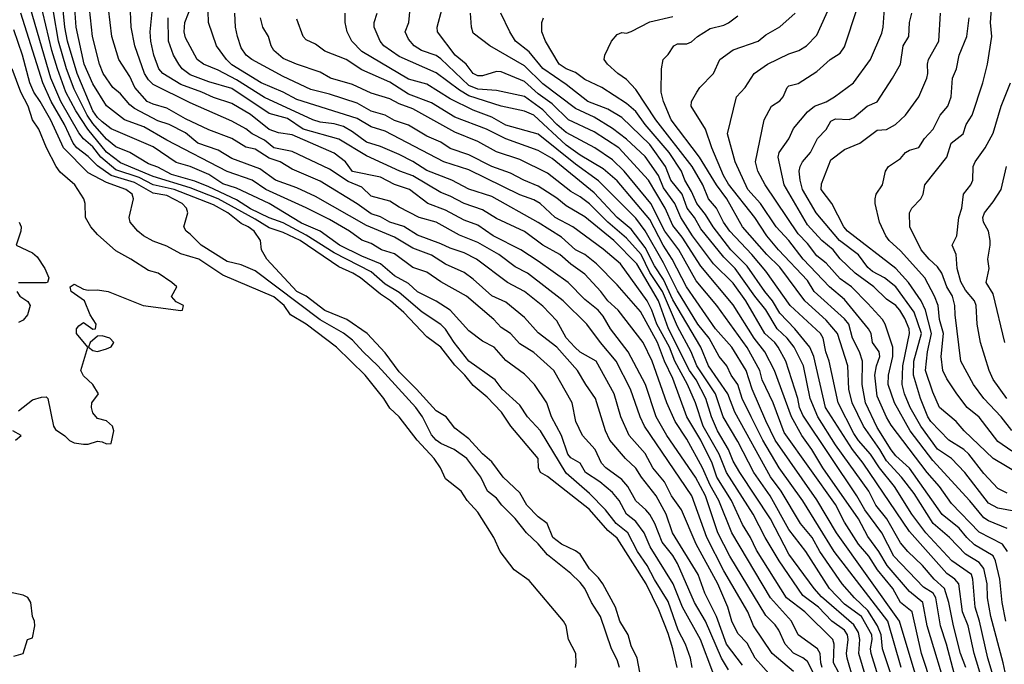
# Model space of a CAD drawing. Header units: metres. Extents: x -51132 to -49532, y -231222 to -229437.
# Tile 42 of 256: x -50718 to -50612, y -231137 to -231068. Entities that reach past the tile are written whole.
import ezdxf

# ---------------------------------------------------------------- set-up
doc = ezdxf.new("R2010")
doc.units = ezdxf.units.M
doc.layers.add('CONTOUR_INDEX', color=1, linetype='Continuous')
doc.layers.add('CONTOUR_INTER', color=3, linetype='Continuous')

msp = doc.modelspace()

# ---------------------------------------------------------------- linework, layer by layer
at = {"layer": 'CONTOUR_INDEX'}
for points, elevation in [([(-50643.28, -231138.26), (-50644.6, -231134.76), (-50646.54, -231131.26), (-50647.56, -231128.76), (-50650.03, -231124.76), (-50650.69, -231123.26), (-50651.58, -231122.03), (-50652.58, -231121.23), (-50653.38, -231119.76), (-50654.08, -231118.91), (-50655.46, -231117.76), (-50656.98, -231116.76), (-50657.58, -231115.74), (-50658.58, -231115.16), (-50658.89, -231114.76), (-50659.58, -231112.76), (-50660.66, -231110.76), (-50661.17, -231109.26), (-50662.49, -231107.26), (-50663.58, -231106.14), (-50665.58, -231104.67), (-50666.82, -231103.26), (-50668.08, -231102.61), (-50669.58, -231101.49), (-50671.58, -231099.26), (-50673.08, -231098.29), (-50675.08, -231097.28), (-50676.08, -231096.4), (-50677.58, -231095.57), (-50679.08, -231094.28), (-50681.08, -231093.45), (-50683.51, -231092.26), (-50685.58, -231090.76), (-50687.58, -231089.87), (-50691.08, -231087.76), (-50694.58, -231086.11), (-50696.08, -231085.65), (-50697.58, -231084.64), (-50699.58, -231083.78), (-50701.08, -231083.33), (-50703.58, -231081.67), (-50708.08, -231079.72), (-50709.08, -231078.97), (-50709.58, -231078.5), (-50710.06, -231077.76), (-50711.75, -231073.76), (-50712.78, -231070.26), (-50713.07, -231068.76), (-50713.36, -231065.76)], 25), ([(-50631.52, -231140.26), (-50633.08, -231137.13), (-50633.58, -231136.71), (-50634.58, -231136.24), (-50635.5, -231135.26), (-50636.18, -231133.76), (-50636.58, -231133.17), (-50637.58, -231132.15), (-50641.45, -231125.76), (-50642.74, -231123.26), (-50644.07, -231119.26), (-50645.13, -231117.26), (-50648.23, -231112.76), (-50649.39, -231110.76), (-50650.52, -231107.26), (-50652.41, -231103.76), (-50654.32, -231101.26), (-50655.08, -231099.92), (-50655.65, -231099.26), (-50657.08, -231098.1), (-50658.88, -231096.26), (-50662.08, -231093.96), (-50663.96, -231092.76), (-50666.93, -231091.26), (-50668.58, -231090.11), (-50670.08, -231089.57), (-50672.08, -231088.49), (-50673.97, -231087.76), (-50675.95, -231086.26), (-50677.58, -231085.73), (-50679.08, -231084.93), (-50682.08, -231084.32), (-50682.86, -231083.26), (-50684.08, -231082.34), (-50688.58, -231080.37), (-50690.08, -231080.14), (-50691.08, -231079.78), (-50693.08, -231078.16), (-50695.08, -231076.99), (-50697.08, -231076.34), (-50698.32, -231075.76), (-50700.58, -231074.95), (-50702.51, -231073.76), (-50702.96, -231073.26), (-50703.51, -231071.76), (-50703.81, -231070.26), (-50703.9, -231069.26), (-50703.65, -231066.76)], 30), ([(-50617.94, -231140.76), (-50620.18, -231133.26), (-50620.65, -231130.76), (-50622.08, -231129.58), (-50624.51, -231126.76), (-50625.39, -231125.26), (-50626.58, -231123.65), (-50627.59, -231121.76), (-50631.44, -231116.26), (-50632.61, -231114.26), (-50633.7, -231112.76), (-50634.82, -231110.76), (-50636.65, -231105.76), (-50637.68, -231103.76), (-50638.83, -231102.26), (-50641.08, -231098.68), (-50644.58, -231094.53), (-50646.58, -231091.4), (-50647.58, -231090.12), (-50648.43, -231088.26), (-50650.21, -231085.26), (-50653.41, -231081.76), (-50656.08, -231080.05), (-50658.84, -231078.76), (-50660.58, -231077.03), (-50662.08, -231075.94), (-50663.58, -231074.6), (-50666.08, -231073.58), (-50666.58, -231073.53), (-50668.08, -231073.99), (-50668.58, -231074.01), (-50669.08, -231073.74), (-50669.84, -231072.76), (-50671.02, -231071.76), (-50672.94, -231069.26), (-50672.96, -231068.76), (-50672.42, -231066.76)], 40), ([(-50625.14, -231139.76), (-50626.22, -231136.26), (-50626.29, -231135.76), (-50626.1, -231134.76), (-50626.16, -231134.26), (-50627.27, -231132.26), (-50629.08, -231130.95), (-50630.7, -231129.26), (-50633.26, -231125.26), (-50635.08, -231122.91), (-50637.11, -231119.26), (-50638.85, -231116.76), (-50640.58, -231113.4), (-50642.15, -231110.76), (-50642.99, -231108.26), (-50645, -231105.26), (-50645.62, -231103.76), (-50647.08, -231101.01), (-50648.7, -231097.26), (-50650.08, -231095.2), (-50651.01, -231093.26), (-50652.58, -231091.49), (-50654.58, -231089.77), (-50656.58, -231087.79), (-50657.58, -231087.03), (-50658.58, -231086.48), (-50661.08, -231084.5), (-50664.08, -231083.02), (-50666.58, -231082.18), (-50668.58, -231081.09), (-50671.08, -231080.06), (-50675.58, -231077.57), (-50677.08, -231077.02), (-50678.08, -231076.47), (-50680.08, -231075.86), (-50682.08, -231074.94), (-50684.46, -231074.26), (-50685.58, -231073.61), (-50688.14, -231072.76), (-50689.58, -231072.14), (-50690.56, -231071.26), (-50690.86, -231070.76), (-50691.14, -231069.76), (-50691.76, -231068.76), (-50692.02, -231067.76)], 35), ([(-50611.57, -231139.26), (-50611.99, -231137.26), (-50613.34, -231132.26), (-50613.69, -231130.26), (-50613.72, -231128.76), (-50614.08, -231127.11), (-50614.58, -231126.45), (-50616.08, -231125.54), (-50617.79, -231123.76), (-50619.53, -231122.26), (-50621.58, -231119.03), (-50622.94, -231117.26), (-50624.58, -231115.5), (-50625.3, -231114.26), (-50627.06, -231111.76), (-50628.27, -231109.26), (-50628.62, -231107.76), (-50628.75, -231105.26), (-50629.85, -231101.76), (-50631.08, -231100.33), (-50633.36, -231098.26), (-50636.08, -231094.63), (-50637.46, -231093.26), (-50640.1, -231090.26), (-50641.76, -231087.26), (-50642.88, -231085.76), (-50644.72, -231082.76), (-50647.78, -231078.76), (-50648.58, -231076.76), (-50648.85, -231075.76), (-50648.82, -231073.26), (-50648.62, -231072.26), (-50648.08, -231071.7), (-50647.47, -231070.76), (-50647.08, -231070.57), (-50646.08, -231070.55), (-50645.58, -231070.34), (-50644.92, -231069.76), (-50643.58, -231068.89), (-50642.08, -231068.53), (-50641.58, -231068.28), (-50640.58, -231067.54)], 45), ([(-50611.58, -231118.97), (-50612.58, -231118.48), (-50614.08, -231116.87), (-50615.69, -231114.76), (-50616.24, -231114.26), (-50617.85, -231113.26), (-50619.79, -231111.26), (-50620.11, -231110.76), (-50620.9, -231108.76), (-50621.67, -231106.26), (-50621.64, -231104.76), (-50620.81, -231101.76), (-50621.58, -231099.49), (-50623.58, -231096.74), (-50624.77, -231095.76), (-50626.08, -231095.1), (-50626.58, -231094.66), (-50627.58, -231093.29), (-50629.62, -231091.76), (-50632.14, -231088.76), (-50633.62, -231086.26), (-50633.88, -231085.26), (-50633.97, -231084.26), (-50633.89, -231083.76), (-50633.63, -231083.26), (-50632.77, -231082.26), (-50632.02, -231080.76), (-50631.08, -231079.77), (-50630.58, -231078.9), (-50630.08, -231078.65), (-50628.58, -231078.7), (-50628.08, -231078.48), (-50626.64, -231077.26), (-50625.58, -231076.8), (-50623.91, -231074.26), (-50623.07, -231072.76), (-50622.76, -231070.76), (-50622.16, -231069.76), (-50622.1, -231068.26), (-50621.84, -231067.26)], 50), ([(-50658.09, -231137.76), (-50657.99, -231137.26), (-50658.04, -231136.26), (-50658.83, -231134.76), (-50659.08, -231133.26), (-50659.35, -231132.76), (-50663.08, -231128.39), (-50664.67, -231127.26), (-50666.18, -231125.26), (-50666.88, -231123.76), (-50668.58, -231121.04), (-50669.75, -231119.76), (-50670.4, -231118.76), (-50672.08, -231117.45), (-50672.61, -231116.26), (-50673.29, -231115.26), (-50675.13, -231113.26), (-50677.08, -231110.76), (-50678.08, -231109.82), (-50678.73, -231108.76), (-50680.74, -231106.26), (-50683.83, -231103.26), (-50687.08, -231100.78), (-50688.76, -231099.76), (-50689.44, -231098.76), (-50690.58, -231097.81), (-50696.08, -231095.49), (-50698.66, -231093.76), (-50700.58, -231093.2), (-50702.08, -231092.36), (-50703.58, -231091.83), (-50704.6, -231091.26), (-50705.23, -231090.76), (-50706.03, -231089.76), (-50706.17, -231089.26), (-50705.68, -231087.26), (-50705.84, -231086.76), (-50706.52, -231086.26), (-50708.58, -231085.49), (-50710.58, -231084.45), (-50713.23, -231081.76), (-50714.58, -231078.78), (-50715.73, -231076.76), (-50716.44, -231075.76), (-50716.87, -231074.76), (-50717.66, -231071.76), (-50718.58, -231069.03)], 20), ([(-50611.82, -231102.76), (-50613.08, -231097.51), (-50613.83, -231096.26), (-50613.52, -231094.76), (-50613.67, -231093.76), (-50613.39, -231092.26), (-50613.41, -231091.76), (-50613.6, -231090.76), (-50614.14, -231089.76), (-50614.21, -231089.26), (-50614.03, -231088.76), (-50613.08, -231087.59), (-50612.23, -231086.26), (-50611.64, -231083.76)], 55)]:
    msp.add_lwpolyline(points, dxfattribs=dict(at, elevation=elevation))
at = {"layer": 'CONTOUR_INTER'}
for points, elevation in [([(-50645.49, -231137.76), (-50645.67, -231136.76), (-50646.24, -231135.26), (-50647.01, -231133.76), (-50648.08, -231130.66), (-50649.58, -231128.27), (-50650.37, -231126.76), (-50651.4, -231125.26), (-50652.45, -231123.26), (-50653.7, -231122.26), (-50654.85, -231120.76), (-50656.58, -231119), (-50659.08, -231116.84), (-50661.86, -231112.26), (-50663.26, -231110.76), (-50664.08, -231109.48), (-50665.97, -231107.76), (-50666.71, -231106.76), (-50669.58, -231104.75), (-50671.15, -231102.76), (-50672.08, -231101.3), (-50672.58, -231100.81), (-50674.58, -231099.47), (-50677.08, -231097.36), (-50678.58, -231096.45), (-50680.08, -231095.12), (-50684.08, -231093.07), (-50687.08, -231091.16), (-50689.58, -231089.85), (-50691.08, -231089.3), (-50693.08, -231088.33), (-50694.58, -231087.36), (-50697.58, -231085.95), (-50699.08, -231085.36), (-50701.58, -231084.62), (-50703.08, -231083.85), (-50704.08, -231083.48), (-50706.08, -231082.28), (-50707.58, -231081.65), (-50708.58, -231080.83), (-50710.08, -231079.15), (-50710.68, -231078.26), (-50712.08, -231075.45), (-50712.91, -231073.26), (-50713.75, -231070.26), (-50715.39, -231060.76)], 24), ([(-50647.13, -231137.76), (-50647.58, -231135.74), (-50648.08, -231134.1), (-50649.08, -231131.57), (-50650.46, -231128.76), (-50653.58, -231123.82), (-50654.58, -231122.99), (-50656.58, -231120.74), (-50661.08, -231117.2), (-50661.85, -231116.76), (-50662.05, -231116.26), (-50662.08, -231115.25), (-50665.03, -231111.76), (-50666.05, -231110.26), (-50667.58, -231108.63), (-50669.08, -231107.38), (-50669.98, -231106.26), (-50671.08, -231105.18), (-50672.59, -231103.26), (-50674.08, -231102.14), (-50676.58, -231099.51), (-50677.99, -231098.26), (-50679.08, -231097.53), (-50681.23, -231095.76), (-50682.05, -231095.26), (-50683.58, -231094.6), (-50687.74, -231091.76), (-50689.58, -231090.89), (-50691.08, -231090.39), (-50692.58, -231089.44), (-50696.58, -231087.27), (-50699.58, -231086.07), (-50703.58, -231084.86), (-50707.08, -231083.39), (-50708.58, -231082.23), (-50710.62, -231079.76), (-50711.89, -231077.76), (-50712.96, -231075.76), (-50713.86, -231073.26), (-50714.47, -231071.26), (-50715.79, -231065.76)], 23), ([(-50627.67, -231140.76), (-50628.8, -231136.76), (-50628.88, -231136.26), (-50628.7, -231134.76), (-50628.77, -231134.26), (-50629.08, -231133.76), (-50630.47, -231132.76), (-50631.9, -231131.26), (-50633.58, -231130.02), (-50636.15, -231126.26), (-50637.64, -231123.76), (-50638.92, -231121.26), (-50641.81, -231116.76), (-50642.59, -231114.76), (-50644.31, -231111.76), (-50645.15, -231109.26), (-50646.02, -231107.26), (-50647.39, -231104.76), (-50647.95, -231103.26), (-50649.3, -231100.76), (-50649.84, -231099.26), (-50650.34, -231098.26), (-50653.21, -231094.26), (-50655.08, -231092.7), (-50658.37, -231090.26), (-50660.28, -231089.26), (-50661.87, -231087.76), (-50662.58, -231087.36), (-50664.08, -231086.82), (-50669.58, -231084.15), (-50672.26, -231083.26), (-50678.58, -231079.98), (-50680.08, -231079.51), (-50681.58, -231078.61), (-50688.08, -231076.54), (-50689.58, -231075.76), (-50691.95, -231074.76), (-50695.08, -231072.83), (-50695.66, -231072.26), (-50696.74, -231070.76), (-50697.6, -231068.26), (-50697.69, -231065.76)], 33), ([(-50611.08, -231112.24), (-50612.23, -231110.76), (-50614.09, -231108.76), (-50615.21, -231107.26), (-50616.56, -231104.76), (-50617.18, -231099.76), (-50617.2, -231098.76), (-50617.47, -231097.76), (-50618.08, -231096.76), (-50618.62, -231095.26), (-50619.08, -231094.6), (-50619.99, -231093.76), (-50620.82, -231092.76), (-50622.07, -231090.26), (-50622.08, -231088.76), (-50621.84, -231088.26), (-50620.88, -231087.26), (-50620.61, -231086.76), (-50620.45, -231085.76), (-50618.09, -231082.76), (-50617.62, -231081.26), (-50616.32, -231080.26), (-50616, -231079.26), (-50615.34, -231078.26), (-50614.21, -231074.76), (-50613.7, -231072.76), (-50613.22, -231069.76), (-50613.37, -231068.26), (-50613.14, -231065.26)], 53), ([(-50651.13, -231138.26), (-50651.44, -231136.76), (-50652.08, -231135.45), (-50652.4, -231134.26), (-50653.31, -231132.76), (-50653.75, -231131.26), (-50655.12, -231128.76), (-50655.58, -231128.11), (-50656.58, -231127.15), (-50657.58, -231125.57), (-50658.08, -231125.18), (-50659.58, -231124.49), (-50660.51, -231123.76), (-50661.13, -231122.26), (-50662.08, -231121.52), (-50663.31, -231120.26), (-50664.08, -231118.96), (-50665.87, -231117.26), (-50667.08, -231115.61), (-50668.08, -231114.74), (-50669.58, -231113.12), (-50671.08, -231111.99), (-50672.01, -231110.76), (-50673.08, -231110.1), (-50675.19, -231107.76), (-50677.08, -231105.91), (-50678.58, -231103.85), (-50680.53, -231101.76), (-50682.72, -231100.26), (-50685.08, -231099.28), (-50687.08, -231097.76), (-50688.11, -231097.26), (-50691.33, -231093.76), (-50691.91, -231092.76), (-50692.01, -231091.76), (-50692.7, -231090.76), (-50693.32, -231090.26), (-50694.08, -231089.93), (-50695.53, -231088.76), (-50697.08, -231087.9), (-50701.3, -231086.26), (-50703.58, -231085.76), (-50705.08, -231084.96), (-50707.58, -231084.13), (-50709.19, -231082.76), (-50710.08, -231081.65), (-50711.08, -231080.8), (-50711.58, -231080.14), (-50713.52, -231076.76), (-50714.59, -231074.26), (-50716.78, -231066.76)], 22), ([(-50641.58, -231138.01), (-50642.34, -231136.76), (-50644.06, -231132.76), (-50645.27, -231130.76), (-50647.08, -231126.57), (-50647.58, -231125.69), (-50648.74, -231124.26), (-50649.54, -231122.26), (-50650.08, -231121.29), (-50650.5, -231120.76), (-50651.58, -231119.79), (-50652.42, -231118.26), (-50653.08, -231117.5), (-50654.81, -231116.26), (-50655.29, -231115.76), (-50655.97, -231114.26), (-50657.33, -231112.76), (-50658.03, -231111.26), (-50658.43, -231109.26), (-50660.4, -231105.76), (-50662.58, -231103.83), (-50664.08, -231102.88), (-50665.08, -231101.79), (-50666.08, -231101.13), (-50666.88, -231100.26), (-50669.81, -231097.76), (-50672.58, -231096.22), (-50674.08, -231095.15), (-50675.58, -231094.67), (-50677.58, -231093.17), (-50678.96, -231092.76), (-50680.08, -231092.06), (-50681.08, -231091.7), (-50682.42, -231090.76), (-50684.58, -231089.5), (-50687.08, -231088.23), (-50691.43, -231086.26), (-50692.9, -231085.26), (-50695.58, -231084.32), (-50702.08, -231080.95), (-50704.58, -231079.51), (-50706.65, -231078.76), (-50708.58, -231077.23), (-50710.08, -231074.88), (-50710.99, -231072.76), (-50711.86, -231068.76), (-50712.05, -231066.26)], 26), ([(-50640.08, -231137.52), (-50641.82, -231135.26), (-50642.9, -231132.26), (-50644.14, -231129.76), (-50644.86, -231127.76), (-50647.61, -231123.26), (-50648.32, -231121.26), (-50649.39, -231119.26), (-50650.97, -231117.26), (-50651.58, -231116.27), (-50652.67, -231115.26), (-50654.37, -231113.26), (-50654.85, -231112.26), (-50655.91, -231108.76), (-50656.97, -231107.26), (-50657.85, -231105.76), (-50660.08, -231103.25), (-50662.08, -231101.69), (-50663.58, -231100.06), (-50665.58, -231098.4), (-50667.08, -231097.73), (-50669.08, -231095.91), (-50670.08, -231095.2), (-50672.08, -231094.3), (-50673.58, -231093.32), (-50675.58, -231092.58), (-50677.58, -231091.4), (-50680.58, -231090.12), (-50686.08, -231087.02), (-50688.08, -231086.06), (-50690.38, -231085.26), (-50692.08, -231084.04), (-50695.08, -231082.93), (-50696.58, -231082.01), (-50698.74, -231081.26), (-50700.08, -231080.16), (-50701.86, -231079.26), (-50703.08, -231078.84), (-50705.58, -231077.54), (-50706.08, -231077.14), (-50707.08, -231075.94), (-50707.92, -231075.26), (-50708.95, -231073.76), (-50709.35, -231072.76), (-50710.11, -231069.76), (-50710.42, -231066.76)], 27), ([(-50636.91, -231138.76), (-50638.72, -231136.76), (-50639.58, -231135.13), (-50640.58, -231134.12), (-50641.23, -231132.76), (-50641.67, -231131.26), (-50642.74, -231128.76), (-50645.08, -231124.46), (-50646.67, -231120.76), (-50647.74, -231119.26), (-50648.49, -231117.76), (-50649.73, -231116.26), (-50650.58, -231114.7), (-50652.29, -231112.76), (-50653.18, -231110.76), (-50653.9, -231108.26), (-50655.83, -231104.76), (-50657.58, -231103.78), (-50658.13, -231103.26), (-50659.08, -231102.24), (-50660.08, -231100.42), (-50661.58, -231098.81), (-50663.58, -231097.23), (-50665.41, -231096.26), (-50668.73, -231093.76), (-50670.08, -231093.07), (-50671.58, -231092.59), (-50672.58, -231092.1), (-50675.08, -231091.16), (-50676.58, -231090.25), (-50678.08, -231089.76), (-50679.08, -231089.19), (-50680.08, -231088.89), (-50681.58, -231087.81), (-50685.58, -231085.35), (-50688.58, -231084.08), (-50689.87, -231083.26), (-50691.08, -231082.89), (-50692.58, -231081.91), (-50693.58, -231081.7), (-50695.08, -231080.76), (-50697.58, -231079.82), (-50700.08, -231078.63), (-50702.08, -231077.5), (-50703.58, -231077.07), (-50704.23, -231076.76), (-50705.54, -231075.26), (-50706.08, -231074.07), (-50707.26, -231072.26), (-50708.01, -231069.76), (-50708.39, -231066.76)], 28), ([(-50634.58, -231138.2), (-50636.9, -231136.26), (-50638.91, -231133.26), (-50639.5, -231131.76), (-50642.08, -231127.35), (-50643.91, -231123.76), (-50645.56, -231119.26), (-50650.65, -231111.76), (-50651.12, -231110.76), (-50652.14, -231107.76), (-50653.7, -231104.76), (-50655.38, -231102.76), (-50656.84, -231100.76), (-50659.4, -231098.26), (-50663.25, -231095.26), (-50664.58, -231094.59), (-50666.35, -231093.26), (-50668.58, -231091.97), (-50670.58, -231091.17), (-50673.08, -231089.79), (-50674.93, -231089.26), (-50677.08, -231088.15), (-50678.08, -231087.5), (-50680.08, -231086.97), (-50681.08, -231085.99), (-50682.58, -231085.38), (-50684.58, -231084.08), (-50688.58, -231082.17), (-50690.58, -231081.75), (-50691.58, -231080.94), (-50692.92, -231080.26), (-50693.58, -231079.73), (-50695.08, -231078.88), (-50699.58, -231076.92), (-50703.58, -231074.92), (-50704.08, -231074.44), (-50704.52, -231073.76), (-50705.55, -231070.76), (-50705.95, -231068.76), (-50706.03, -231066.26)], 29), ([(-50629.21, -231139.26), (-50630.27, -231137.26), (-50630.22, -231135.26), (-50630.36, -231134.76), (-50633.37, -231131.76), (-50635.36, -231130.26), (-50638.58, -231125.12), (-50639.22, -231123.76), (-50640.08, -231122.36), (-50641.26, -231119.76), (-50642.86, -231117.26), (-50643.35, -231115.76), (-50644.58, -231113.27), (-50646.09, -231110.76), (-50647.58, -231106.63), (-50648.48, -231104.76), (-50649.23, -231102.76), (-50651.08, -231099.4), (-50653.58, -231096.52), (-50655.8, -231094.26), (-50657.08, -231093.27), (-50658.08, -231092.76), (-50659.58, -231091.39), (-50662.08, -231089.82), (-50667.08, -231087.02), (-50669.58, -231086.21), (-50671.39, -231085.26), (-50674.08, -231084.2), (-50675.58, -231083.23), (-50677.08, -231082.47), (-50679.08, -231081.62), (-50680.58, -231081.16), (-50682.08, -231080.04), (-50683.08, -231079.48), (-50684.08, -231079.16), (-50685.58, -231078.98), (-50686.36, -231078.76), (-50691.58, -231076.35), (-50694.58, -231074.45), (-50696.58, -231073.39), (-50698.13, -231072.76), (-50698.84, -231072.26), (-50700.08, -231069.92), (-50700.24, -231069.26), (-50700.14, -231068.26), (-50699.36, -231066.26)], 32), ([(-50619.64, -231139.76), (-50620.79, -231136.26), (-50621.81, -231131.76), (-50623.08, -231130.76), (-50623.9, -231129.26), (-50625.54, -231127.26), (-50626.47, -231125.76), (-50627.58, -231124.49), (-50629.08, -231122.1), (-50630.08, -231120.2), (-50635.58, -231112.45), (-50636.79, -231109.26), (-50637.97, -231106.76), (-50638.22, -231105.76), (-50639.58, -231103.27), (-50642.86, -231098.76), (-50645.08, -231096.08), (-50646.95, -231092.76), (-50648.44, -231090.76), (-50649.97, -231087.76), (-50652.84, -231084.26), (-50654.08, -231083.07), (-50656, -231081.76), (-50659.08, -231080.11), (-50660.1, -231079.26), (-50661.58, -231077.66), (-50663.58, -231076.22), (-50666.58, -231075.59), (-50668.58, -231075.45), (-50669.58, -231075.03), (-50672.58, -231072.16), (-50673.08, -231071.82), (-50674.68, -231071.26), (-50675.45, -231070.76), (-50676.08, -231070.05), (-50676.41, -231069.26), (-50676.01, -231068.26), (-50675.9, -231066.76)], 39), ([(-50611.53, -231125.26), (-50612.08, -231124.47), (-50614.58, -231123.18), (-50617.58, -231120.09), (-50618.88, -231118.26), (-50620.18, -231116.76), (-50624.08, -231111.66), (-50624.58, -231110.8), (-50625.58, -231108.51), (-50625.83, -231106.26), (-50625.66, -231105.26), (-50625.29, -231104.26), (-50625.38, -231103.76), (-50626.09, -231102.76), (-50626.23, -231101.76), (-50626.51, -231101.26), (-50629.08, -231098.11), (-50630.72, -231096.76), (-50633.56, -231093.76), (-50635.08, -231091.76), (-50636.46, -231090.26), (-50638.14, -231087.76), (-50639.52, -231086.26), (-50640.86, -231083.26), (-50641.69, -231080.26), (-50640.73, -231076.26), (-50639.78, -231075.26), (-50638.84, -231073.76), (-50637.39, -231072.76), (-50635.08, -231071.64), (-50634.02, -231071.26), (-50633.2, -231070.76), (-50632.08, -231069.63), (-50630.58, -231066.28)], 47), ([(-50611.58, -231122.77), (-50613.58, -231121.95), (-50614.08, -231121.64), (-50615.58, -231119.8), (-50619.58, -231115.47), (-50622.04, -231112.26), (-50623.72, -231109.26), (-50624.41, -231107.26), (-50624.37, -231106.26), (-50623.9, -231104.26), (-50623.88, -231103.26), (-50624.71, -231100.76), (-50625.01, -231100.26), (-50626.58, -231098.53), (-50628.33, -231096.76), (-50629.58, -231095.88), (-50631.08, -231094.18), (-50632.08, -231093.39), (-50633.08, -231092.06), (-50634.08, -231091.02), (-50637.63, -231085.76), (-50638.43, -231084.26), (-50638.68, -231083.26), (-50637.76, -231078.76), (-50636.97, -231077.26), (-50636.08, -231076.71), (-50635.71, -231076.26), (-50635.29, -231075.26), (-50635.08, -231075.07), (-50634.08, -231074.82), (-50632.08, -231073.52), (-50630.63, -231072.26), (-50629.58, -231071.55), (-50629.08, -231070.88), (-50627.72, -231066.76)], 48), ([(-50610.08, -231121.08), (-50612.58, -231120.58), (-50613.58, -231120.06), (-50616.12, -231116.76), (-50617.58, -231115.26), (-50619.08, -231114.23), (-50620.88, -231111.76), (-50622.01, -231109.76), (-50622.62, -231108.26), (-50622.88, -231107.26), (-50622.82, -231105.26), (-50622.1, -231101.76), (-50622.14, -231101.26), (-50622.58, -231100.17), (-50623.12, -231099.26), (-50623.58, -231098.76), (-50624.58, -231098.06), (-50625.93, -231096.76), (-50627.94, -231095.26), (-50629.58, -231093.72), (-50630.32, -231092.76), (-50631.53, -231091.76), (-50633.08, -231090.05), (-50635.6, -231085.76), (-50636.25, -231082.76), (-50636.14, -231082.26), (-50635.08, -231080.8), (-50634.58, -231079.68), (-50633.08, -231077.9), (-50632.33, -231077.26), (-50631.08, -231076.8), (-50630.19, -231076.26), (-50628.14, -231074.76), (-50626.3, -231072.26), (-50625.08, -231069.4), (-50624.93, -231068.76), (-50624.79, -231066.76)], 49), ([(-50653.33, -231137.76), (-50653.58, -231136.93), (-50654.21, -231135.76), (-50655.37, -231132.26), (-50656.34, -231130.76), (-50657.08, -231129.26), (-50657.58, -231128.61), (-50658.58, -231127.62), (-50661.08, -231125.63), (-50662.08, -231124.45), (-50663.34, -231123.26), (-50664.58, -231121.7), (-50666.01, -231120.26), (-50666.58, -231119.52), (-50667.54, -231118.76), (-50668.27, -231117.26), (-50669.77, -231115.26), (-50671.14, -231114.26), (-50672.58, -231113.62), (-50673.09, -231113.26), (-50673.58, -231112.68), (-50674.57, -231110.76), (-50675.27, -231109.76), (-50679.35, -231105.26), (-50680.96, -231103.76), (-50682.08, -231102.5), (-50683.08, -231101.75), (-50685.58, -231100.29), (-50692.58, -231095.01), (-50694.08, -231094.38), (-50695.58, -231094.02), (-50698.4, -231092.26), (-50699.58, -231091.05), (-50700.02, -231090.76), (-50700.26, -231090.26), (-50699.85, -231088.76), (-50699.97, -231088.26), (-50700.46, -231087.76), (-50702.08, -231086.9), (-50703.58, -231086.66), (-50705.58, -231085.51), (-50708.08, -231084.74), (-50709.58, -231083.69), (-50710.58, -231082.71), (-50711.79, -231081.76), (-50712.19, -231081.26), (-50713.11, -231079.26), (-50714.56, -231076.76), (-50715.46, -231074.76), (-50717.84, -231067.26)], 21), ([(-50631.49, -231137.76), (-50631.66, -231137.26), (-50631.71, -231136.26), (-50632.02, -231135.76), (-50634.07, -231134.26), (-50634.81, -231132.76), (-50637.06, -231130.26), (-50641.23, -231123.26), (-50642.63, -231119.76), (-50643.58, -231118.11), (-50644.4, -231116.26), (-50646.08, -231113.17), (-50647.32, -231111.26), (-50648.23, -231109.26), (-50649.83, -231104.76), (-50650.78, -231102.76), (-50653.49, -231099.26), (-50654.6, -231098.26), (-50655.35, -231097.26), (-50657.08, -231095.38), (-50658.58, -231094.3), (-50659.76, -231093.26), (-50661.6, -231092.26), (-50663.58, -231090.79), (-50666.58, -231089.39), (-50668.08, -231088.46), (-50670.08, -231087.76), (-50671.58, -231086.96), (-50672.58, -231086.59), (-50675.58, -231084.77), (-50676.99, -231084.26), (-50680.58, -231082.63), (-50683.58, -231080.84), (-50687.41, -231079.76), (-50689.08, -231078.59), (-50691.08, -231078.06), (-50695.08, -231075.38), (-50697.58, -231074.66), (-50699.58, -231073.9), (-50700.44, -231073.26), (-50700.8, -231072.76), (-50701.39, -231071.76), (-50701.9, -231070.26), (-50701.95, -231067.76)], 31), ([(-50626.37, -231140.26), (-50627.57, -231136.26), (-50627.43, -231134.76), (-50627.58, -231133.99), (-50628.08, -231133.16), (-50631.58, -231130.15), (-50632.36, -231129.26), (-50635.08, -231125.55), (-50637.08, -231121.76), (-50640.38, -231116.76), (-50641.08, -231115.52), (-50641.59, -231114.26), (-50642.78, -231112.26), (-50643.44, -231110.76), (-50644.04, -231108.76), (-50645.09, -231106.76), (-50645.78, -231105.76), (-50648.07, -231101.26), (-50649.15, -231098.26), (-50651.46, -231094.26), (-50653.96, -231091.76), (-50657.08, -231089.2), (-50659.08, -231088.01), (-50660.08, -231087.19), (-50662.08, -231085.91), (-50663.64, -231085.26), (-50665.08, -231084.48), (-50667.08, -231083.76), (-50669.58, -231082.5), (-50671.58, -231081.84), (-50672.58, -231081.17), (-50674.08, -231080.52), (-50676.08, -231079.32), (-50677.58, -231078.81), (-50678.58, -231078.25), (-50680.08, -231077.81), (-50681.58, -231076.95), (-50684.58, -231075.99), (-50686.58, -231075.49), (-50689.58, -231074.08), (-50692.95, -231072.26), (-50693.55, -231071.76), (-50694.08, -231070.98), (-50694.5, -231069.76), (-50694.69, -231068.76), (-50694.77, -231067.26)], 34), ([(-50623.99, -231138.76), (-50624.99, -231135.76), (-50625.16, -231134.26), (-50625.54, -231133.26), (-50626.58, -231131.64), (-50628.02, -231130.26), (-50629.35, -231128.76), (-50631.74, -231125.26), (-50632.57, -231123.76), (-50633.82, -231122.26), (-50635.93, -231118.76), (-50637.08, -231117.22), (-50640.91, -231110.26), (-50641.68, -231108.26), (-50643.75, -231105.26), (-50644.59, -231103.26), (-50647.58, -231098.16), (-50648.58, -231095.94), (-50649.58, -231094.47), (-50650.58, -231092.51), (-50652.08, -231090.54), (-50653.57, -231089.26), (-50656.08, -231086.62), (-50660.58, -231082.93), (-50662.08, -231082.06), (-50665.58, -231080.78), (-50667.66, -231079.76), (-50671.08, -231078.47), (-50673.58, -231076.91), (-50676.08, -231075.98), (-50678.08, -231074.67), (-50681.08, -231073.36), (-50682.79, -231072.26), (-50685.08, -231071.34), (-50686.08, -231070.6), (-50687.08, -231070.11), (-50687.4, -231069.76), (-50688.08, -231067.9)], 36), ([(-50623.01, -231137.76), (-50624.44, -231132.76), (-50630.22, -231125.26), (-50633.58, -231119.82), (-50636.13, -231116.26), (-50637.9, -231113.26), (-50639.16, -231110.76), (-50640.12, -231108.76), (-50640.6, -231107.26), (-50641.3, -231106.26), (-50641.78, -231105.26), (-50642.59, -231104.26), (-50643.68, -231102.26), (-50644.88, -231100.76), (-50647.08, -231097.19), (-50648.58, -231094.17), (-50650.58, -231090.72), (-50651.58, -231089.36), (-50655.58, -231085.31), (-50658.08, -231083.53), (-50662.08, -231080.28), (-50665.58, -231079.33), (-50667.08, -231078.46), (-50669.08, -231077.71), (-50671.58, -231076.5), (-50674.08, -231074.9), (-50676.08, -231074.38), (-50681.08, -231071.39), (-50682.18, -231070.26), (-50682.67, -231069.26), (-50682.87, -231068.26), (-50682.88, -231067.26)], 37), ([(-50621.38, -231138.76), (-50623.16, -231132.76), (-50629.96, -231123.26), (-50632.08, -231119.71), (-50636.56, -231113.26), (-50637.58, -231111.19), (-50639.04, -231107.76), (-50639.69, -231105.76), (-50641.23, -231103.26), (-50642.98, -231101.26), (-50646.13, -231096.76), (-50647.65, -231093.76), (-50648.62, -231092.26), (-50650.08, -231089.48), (-50653.58, -231085.33), (-50655.08, -231084.04), (-50657.58, -231082.54), (-50659.08, -231081.49), (-50662.58, -231078.25), (-50663.58, -231077.8), (-50666.08, -231077.26), (-50669.58, -231076.15), (-50670.58, -231075.56), (-50673.08, -231073.68), (-50677.08, -231071.93), (-50678.71, -231070.76), (-50679.13, -231070.26), (-50679.77, -231068.76), (-50679.77, -231068.26), (-50679.44, -231067.26)], 38), ([(-50616.93, -231139.76), (-50618.11, -231135.26), (-50618.76, -231133.26), (-50619.26, -231130.26), (-50619.56, -231129.76), (-50620.58, -231129.1), (-50623.8, -231125.76), (-50625.08, -231123.26), (-50626.91, -231120.76), (-50627.77, -231119.26), (-50633.58, -231110.59), (-50633.94, -231109.76), (-50634.13, -231108.76), (-50635.42, -231104.76), (-50636.24, -231103.26), (-50636.59, -231102.76), (-50637.68, -231101.76), (-50639.72, -231098.26), (-50641.08, -231096.35), (-50643.21, -231094.26), (-50645.46, -231091.26), (-50646.73, -231089.26), (-50647.36, -231087.76), (-50648.58, -231086.06), (-50649.12, -231084.76), (-50650.58, -231082.7), (-50652.58, -231080.83), (-50654.08, -231079.67), (-50656.08, -231078.47), (-50658.08, -231077.53), (-50661.58, -231074.88), (-50663.58, -231072.94), (-50667.29, -231070.76), (-50669.08, -231069.41), (-50669.29, -231068.76), (-50669.39, -231067.26)], 41), ([(-50616.02, -231137.76), (-50616.59, -231136.26), (-50617.37, -231133.26), (-50617.85, -231130.76), (-50618.32, -231129.26), (-50619.43, -231128.26), (-50620.7, -231126.76), (-50622.29, -231125.26), (-50623.08, -231124.35), (-50624.53, -231121.76), (-50625.71, -231120.26), (-50626.48, -231118.76), (-50630.07, -231113.76), (-50631.97, -231110.76), (-50632.78, -231108.76), (-50633.5, -231105.26), (-50634.51, -231103.26), (-50635.28, -231102.26), (-50636.34, -231101.26), (-50637.58, -231099.22), (-50638.76, -231097.76), (-50640.86, -231094.76), (-50642.08, -231093.56), (-50644.58, -231090.49), (-50645.26, -231089.26), (-50646.03, -231088.26), (-50646.59, -231086.76), (-50647.79, -231085.26), (-50648.39, -231083.76), (-50650.08, -231081.41), (-50653.08, -231078.49), (-50654.58, -231077.6), (-50656.74, -231076.76), (-50659.08, -231074.93), (-50661.58, -231073.23), (-50663.08, -231071.4), (-50664.54, -231070.26), (-50665.16, -231069.26), (-50666.1, -231067.26)], 42), ([(-50613.16, -231142.76), (-50615.13, -231136.26), (-50615.77, -231133.26), (-50616.37, -231131.76), (-50616.79, -231128.76), (-50617.2, -231128.26), (-50618.08, -231127.62), (-50622.08, -231123.12), (-50627.09, -231115.76), (-50628.24, -231114.26), (-50631.15, -231109.76), (-50632.4, -231104.26), (-50632.84, -231103.26), (-50634.44, -231101.26), (-50636.08, -231099.57), (-50636.84, -231098.26), (-50637.69, -231097.26), (-50639.58, -231094.51), (-50641.33, -231092.76), (-50643.23, -231090.26), (-50644.08, -231088.93), (-50645.02, -231087.76), (-50645.58, -231086.47), (-50646.28, -231085.26), (-50646.64, -231084.26), (-50647.98, -231082.26), (-50650.56, -231079.26), (-50651.58, -231077.84), (-50652.58, -231076.97), (-50655.25, -231075.26), (-50657.08, -231074.4), (-50658.08, -231073.66), (-50659.08, -231073.26), (-50659.84, -231072.76), (-50661.31, -231070.26), (-50661.69, -231069.26), (-50661.71, -231068.26), (-50661.52, -231067.76)], 43), ([(-50612.75, -231139.76), (-50613.65, -231136.76), (-50614.56, -231132.76), (-50615.02, -231131.26), (-50615.27, -231128.26), (-50615.43, -231127.76), (-50617.53, -231126.26), (-50620.33, -231123.26), (-50621.83, -231121.26), (-50623.71, -231118.26), (-50625.34, -231116.26), (-50626.29, -231114.76), (-50627.58, -231113.32), (-50628.08, -231112.54), (-50629.78, -231109.26), (-50630.75, -231104.76), (-50631.12, -231103.76), (-50631.4, -231102.26), (-50631.69, -231101.76), (-50634.96, -231098.76), (-50637.58, -231095.04), (-50639.08, -231093.25), (-50641.44, -231090.76), (-50642.12, -231089.76), (-50642.88, -231088.26), (-50643.76, -231087.26), (-50644.34, -231085.76), (-50645.51, -231083.76), (-50649.41, -231078.76), (-50651.58, -231075.46), (-50652.58, -231074.41), (-50653.53, -231073.76), (-50654.62, -231072.76), (-50654.99, -231072.26), (-50654.91, -231071.76), (-50654.19, -231070.26), (-50653.58, -231069.54), (-50653.08, -231069.35), (-50652.58, -231069.4), (-50652.08, -231069.24), (-50650.08, -231068.19), (-50647.58, -231067.61)], 44), ([(-50611.72, -231132.76), (-50612.12, -231130.76), (-50612.36, -231128.26), (-50612.82, -231126.26), (-50613.08, -231125.75), (-50615.08, -231124.54), (-50615.93, -231123.76), (-50616.74, -231122.76), (-50618.58, -231121.27), (-50622.08, -231116.3), (-50623.58, -231114.94), (-50624.08, -231114.3), (-50625.58, -231111.92), (-50626.82, -231109.26), (-50627.21, -231107.26), (-50627.14, -231104.76), (-50627.48, -231103.76), (-50628.25, -231102.26), (-50628.64, -231100.76), (-50629.08, -231100.19), (-50632.35, -231097.26), (-50633.08, -231096.07), (-50636.21, -231092.76), (-50637.47, -231091.26), (-50638.74, -231089.26), (-50641.58, -231085.67), (-50642.12, -231084.76), (-50643.4, -231081.76), (-50644.08, -231079.74), (-50645.61, -231077.26), (-50645.58, -231076.76), (-50645.01, -231075.76), (-50644.68, -231075.26), (-50643.2, -231073.76), (-50642.54, -231072.26), (-50641.08, -231071.21), (-50638.39, -231070.26), (-50637.58, -231069.59), (-50636.08, -231068.71), (-50634.4, -231067.26)], 46), ([(-50610.08, -231117.05), (-50613.08, -231115.26), (-50616.19, -231112.26), (-50617.07, -231111.26), (-50618.88, -231109.76), (-50619.58, -231108.11), (-50620.38, -231105.76), (-50620.17, -231103.76), (-50619.74, -231101.76), (-50620.38, -231099.26), (-50620.82, -231098.26), (-50622.2, -231096.26), (-50623.58, -231094.76), (-50628.79, -231090.76), (-50629.17, -231090.26), (-50630.47, -231087.76), (-50631.61, -231086.26), (-50631.58, -231085.65), (-50630.58, -231083.06), (-50629.08, -231081.94), (-50627.44, -231081.26), (-50625.58, -231079.87), (-50624.58, -231079.79), (-50623.59, -231079.26), (-50622.53, -231078.26), (-50621.08, -231076.26), (-50620.23, -231074.26), (-50620.13, -231073.76), (-50620.17, -231072.76), (-50620.03, -231072.26), (-50618.94, -231070.26), (-50618.75, -231067.26)], 51), ([(-50611.08, -231114.47), (-50612.58, -231113.42), (-50614.58, -231110.78), (-50615.89, -231109.76), (-50617.01, -231108.26), (-50618.08, -231106.67), (-50618.52, -231105.76), (-50618.68, -231104.26), (-50618.44, -231101.76), (-50618.85, -231100.26), (-50619.01, -231098.76), (-50619.39, -231097.76), (-50620.44, -231095.76), (-50623.08, -231092.86), (-50624.29, -231091.76), (-50624.63, -231091.26), (-50625.32, -231089.76), (-50625.78, -231087.76), (-50625.81, -231087.26), (-50625.68, -231086.76), (-50625, -231085.76), (-50624.69, -231084.26), (-50624.35, -231083.76), (-50623.08, -231082.93), (-50622.53, -231082.26), (-50622.08, -231082), (-50621.08, -231081.73), (-50620.49, -231080.76), (-50619.53, -231079.76), (-50618.78, -231078.26), (-50617.98, -231077.26), (-50617.62, -231076.26), (-50617.48, -231074.26), (-50617.03, -231073.26), (-50616.75, -231071.76), (-50615.92, -231069.76), (-50615.67, -231067.76)], 52), ([(-50718.08, -231110.1), (-50716.58, -231108.93), (-50715.58, -231108.65), (-50715.08, -231108.6), (-50714.92, -231108.76), (-50714.32, -231111.76), (-50714.08, -231112.11), (-50713.08, -231112.8), (-50712.58, -231113.31), (-50712.08, -231113.56), (-50711.08, -231113.71), (-50710.58, -231113.71), (-50709.58, -231113.36), (-50709.08, -231113.43), (-50708.58, -231113.67), (-50708.08, -231113.64), (-50707.8, -231112.26), (-50707.95, -231111.76), (-50708.58, -231111.18), (-50709.58, -231110.95), (-50710.08, -231110.34), (-50710.22, -231109.76), (-50710.18, -231109.26), (-50709.44, -231108.26), (-50710.08, -231107.27), (-50711.08, -231106.32), (-50711.35, -231105.76), (-50710.61, -231103.26), (-50711.84, -231101.76), (-50711.82, -231101.26), (-50711.58, -231100.93), (-50711.08, -231100.59), (-50710.08, -231101.32), (-50709.79, -231101.26), (-50709.7, -231100.76), (-50710.36, -231099.76), (-50710.95, -231098.26), (-50712.39, -231097.26), (-50712.5, -231096.76), (-50712.08, -231096.45), (-50711.08, -231097), (-50710.58, -231097.11), (-50709.58, -231097.07), (-50708.43, -231097.26), (-50704.63, -231098.76), (-50700.58, -231099.31), (-50700.41, -231099.26), (-50700.31, -231098.76), (-50701.08, -231098.37), (-50701.58, -231097.77), (-50701.03, -231096.76), (-50701.57, -231096.26), (-50703.03, -231095.26), (-50704.08, -231095), (-50705.96, -231093.76), (-50707.58, -231092.88), (-50709.58, -231091.1), (-50710.3, -231090.26), (-50710.84, -231089.26), (-50710.88, -231087.76), (-50711.03, -231087.26), (-50712, -231085.76), (-50713.58, -231084.4), (-50714.03, -231083.76), (-50715.06, -231081.76), (-50715.88, -231079.76), (-50716.58, -231078.76), (-50717.04, -231077.26), (-50717.84, -231075.76), (-50718.75, -231073.26)], 19), ([(-50611.62, -231108.76), (-50613.08, -231106.74), (-50613.51, -231105.76), (-50614.45, -231102.76), (-50614.8, -231100.76), (-50614.9, -231098.76), (-50615.08, -231098.24), (-50616.08, -231097.12), (-50616.58, -231096.19), (-50616.97, -231094.76), (-50617.07, -231093.26), (-50617.5, -231092.26), (-50616.98, -231091.26), (-50616.79, -231089.26), (-50616.46, -231088.26), (-50616.26, -231086.76), (-50615.49, -231085.76), (-50615.27, -231085.26), (-50615.22, -231083.76), (-50615.03, -231083.26), (-50613.94, -231081.76), (-50613.08, -231080.17), (-50612.22, -231077.26), (-50611.23, -231074.76)], 54), ([(-50718, -231089.76), (-50717.8, -231090.26), (-50717.84, -231090.76), (-50718.34, -231092.26), (-50716.58, -231093.08), (-50716.08, -231093.51), (-50715.24, -231094.76), (-50714.8, -231095.76), (-50714.95, -231096.26), (-50715.08, -231096.31), (-50718.08, -231096.31)], 19), ([(-50718.25, -231097.26), (-50717.92, -231097.76), (-50717.08, -231098.33), (-50716.82, -231098.76), (-50717.12, -231099.76), (-50717.58, -231100.34), (-50718.08, -231100.6)], 19), ([(-50709.58, -231102.05), (-50710.34, -231102.76), (-50710.54, -231103.26), (-50710.08, -231103.6), (-50709.58, -231103.7), (-50708.58, -231103.42), (-50708.08, -231103.2), (-50707.81, -231102.76), (-50708.23, -231102.26), (-50709.08, -231102.01), (-50709.58, -231102.05)], 19), ([(-50718.41, -231113.26), (-50717.79, -231112.76), (-50718.67, -231112.26)], 19), ([(-50718.58, -231136.55), (-50717.56, -231136.26), (-50717.1, -231134.76), (-50716.58, -231134.58), (-50716.33, -231133.26), (-50716.35, -231132.76), (-50716.58, -231132.26), (-50716.73, -231130.76), (-50717.08, -231130.22), (-50717.58, -231129.98), (-50719.08, -231129.65)], 19)]:
    msp.add_lwpolyline(points, dxfattribs=dict(at, elevation=elevation))

doc.saveas('drawing.dxf')
